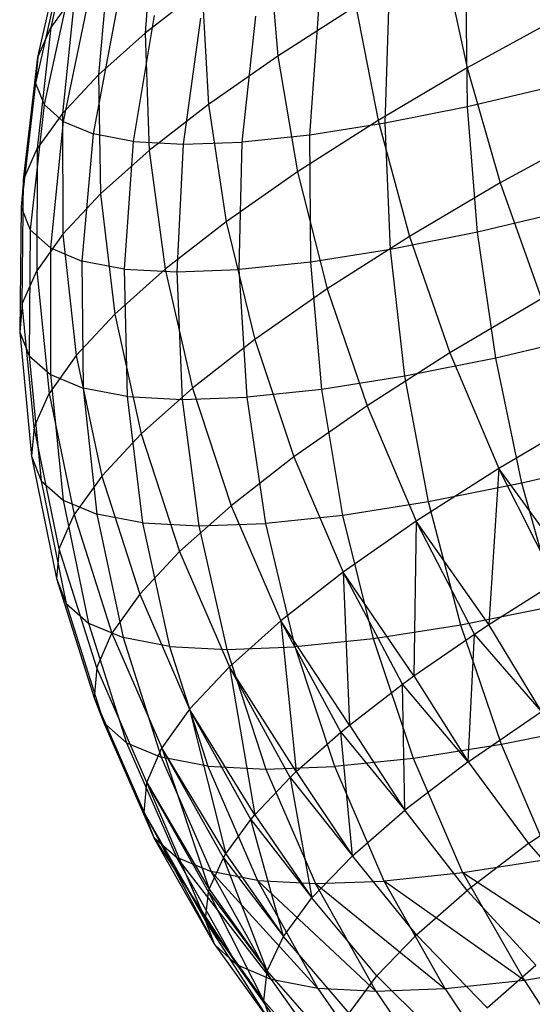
# Model space of a CAD drawing. Extents: x -11.4 to 11.4, y 1.8 to 24.6.
# Tile 182 of 199: x 3.822 to 4.228, y 17.59 to 18.371. Entities that reach past the tile are written whole.
import ezdxf

# ---------------------------------------------------------------- set-up
doc = ezdxf.new("R2010")
doc.units = 0
doc.header["$MEASUREMENT"] = 0
doc.layers.get('0').update_dxf_attribs({"color": 13, "linetype": 'CONTINUOUS'})

# ---------------------------------------------------------------- blocks, each defined once
blk = doc.blocks.new('GRUPUJ_4')
at = {"color": 0}
for p, q in [((15.2721, 16.617, 4.29178), (15.25114, 16.52303, 4.32366)), ((15.2721, 16.617, 4.29178), (15.25114, 16.52303, 4.32366)), ((15.33228, 16.60983, 4.55958), (15.32606, 16.51866, 4.6036)), ((15.33228, 16.60983, 4.55958), (15.32606, 16.51866, 4.6036)), ((15.24072, 16.49945, 4.23913), (15.26239, 16.59501, 4.2129)), ((15.24072, 16.49945, 4.23913), (15.26239, 16.59501, 4.2129)), ((15.42377, 16.59053, 4.7452), (15.43111, 16.5004, 4.79113)), ((15.42377, 16.59053, 4.7452), (15.43111, 16.5004, 4.79113)), ((15.26069, 16.57594, 4.1327), (15.2389, 16.47901, 4.15317)), ((15.26069, 16.57594, 4.1327), (15.2389, 16.47901, 4.15317)), ((15.29716, 16.57852, 4.48477), (15.28897, 16.48559, 4.52457)), ((15.29716, 16.57852, 4.48477), (15.28897, 16.48559, 4.52457)), ((15.56186, 16.58053, 4.91064), (15.58143, 16.49099, 4.95407)), ((15.56186, 16.58053, 4.91064), (15.58143, 16.49099, 4.95407)), ((15.26701, 16.56, 4.05205), (15.24568, 16.46193, 4.06673)), ((15.26701, 16.56, 4.05205), (15.24568, 16.46193, 4.06673)), ((15.37116, 16.55377, 4.67741), (15.32606, 16.51866, 4.6036)), ((15.37116, 16.55377, 4.67741), (15.32606, 16.51866, 4.6036)), ((15.37116, 16.55377, 4.67741), (15.37625, 16.46207, 4.72045)), ((15.37116, 16.55377, 4.67741), (15.37625, 16.46207, 4.72045)), ((15.58181, 16.46025, 3.46779), (15.58063, 16.55843, 3.49323)), ((15.58181, 16.46025, 3.46779), (15.58063, 16.55843, 3.49323)), ((15.27002, 16.54948, 4.40584), (15.25114, 16.52303, 4.32366)), ((15.27002, 16.54948, 4.40584), (15.25114, 16.52303, 4.32366)), ((15.27002, 16.54948, 4.40584), (15.26029, 16.45491, 4.4412)), ((15.27002, 16.54948, 4.40584), (15.26029, 16.45491, 4.4412)), ((15.28129, 16.54738, 3.97183), (15.26099, 16.4484, 3.98075)), ((15.28129, 16.54738, 3.97183), (15.26099, 16.4484, 3.98075)), ((15.51636, 16.44713, 3.52571), (15.51956, 16.54619, 3.54726)), ((15.51636, 16.44713, 3.52571), (15.51956, 16.54619, 3.54726)), ((15.30338, 16.5382, 3.89292), (15.28466, 16.43857, 3.89617)), ((15.30338, 16.5382, 3.89292), (15.28466, 16.43857, 3.89617)), ((15.49321, 16.54003, 4.85476), (15.43111, 16.5004, 4.79113)), ((15.49321, 16.54003, 4.85476), (15.43111, 16.5004, 4.79113)), ((15.45648, 16.43771, 3.59001), (15.46369, 16.5374, 3.60726)), ((15.45648, 16.43771, 3.59001), (15.46369, 16.5374, 3.60726)), ((15.49321, 16.54003, 4.85476), (15.5107, 16.44926, 4.8965)), ((15.49321, 16.54003, 4.85476), (15.5107, 16.44926, 4.8965)), ((15.33303, 16.53257, 3.81618), (15.31643, 16.43254, 3.81393)), ((15.33303, 16.53257, 3.81618), (15.31643, 16.43254, 3.81393)), ((15.36991, 16.53056, 3.74246), (15.35596, 16.43037, 3.73492)), ((15.36991, 16.53056, 3.74246), (15.35596, 16.43037, 3.73492)), ((15.40281, 16.4321, 3.66001), (15.41362, 16.53217, 3.67257)), ((15.40281, 16.4321, 3.66001), (15.41362, 16.53217, 3.67257)), ((15.65815, 16.53316, 5.00302), (15.58143, 16.49099, 4.95407)), ((15.65815, 16.53316, 5.00302), (15.58143, 16.49099, 4.95407)), ((15.25114, 16.52303, 4.32366), (15.24035, 16.42697, 4.35438)), ((15.25114, 16.52303, 4.32366), (15.24035, 16.42697, 4.35438)), ((15.24072, 16.49945, 4.23913), (15.25114, 16.52303, 4.32366)), ((15.24072, 16.49945, 4.23913), (15.25114, 16.52303, 4.32366)), ((15.32606, 16.51866, 4.6036), (15.28897, 16.48559, 4.52457)), ((15.32606, 16.51866, 4.6036), (15.28897, 16.48559, 4.52457)), ((15.32606, 16.51866, 4.6036), (15.32922, 16.42546, 4.64348)), ((15.32606, 16.51866, 4.6036), (15.32922, 16.42546, 4.64348)), ((15.22935, 16.40206, 4.26509), (15.24072, 16.49945, 4.23913)), ((15.22935, 16.40206, 4.26509), (15.24072, 16.49945, 4.23913)), ((15.24072, 16.49945, 4.23913), (15.2389, 16.47901, 4.15317)), ((15.24072, 16.49945, 4.23913), (15.2389, 16.47901, 4.15317)), ((15.43111, 16.5004, 4.79113), (15.37625, 16.46207, 4.72045)), ((15.43111, 16.5004, 4.79113), (15.37625, 16.46207, 4.72045)), ((15.43111, 16.5004, 4.79113), (15.44671, 16.40842, 4.83094)), ((15.43111, 16.5004, 4.79113), (15.44671, 16.40842, 4.83094)), ((15.58143, 16.49099, 4.95407), (15.5107, 16.44926, 4.8965)), ((15.58143, 16.49099, 4.95407), (15.5107, 16.44926, 4.8965)), ((15.58143, 16.49099, 4.95407), (15.60768, 16.3997, 4.98964)), ((15.58143, 16.49099, 4.95407), (15.60768, 16.3997, 4.98964)), ((15.28897, 16.48559, 4.52457), (15.26029, 16.45491, 4.4412)), ((15.28897, 16.48559, 4.52457), (15.26029, 16.45491, 4.4412)), ((15.28897, 16.48559, 4.52457), (15.29055, 16.39097, 4.56108)), ((15.28897, 16.48559, 4.52457), (15.29055, 16.39097, 4.56108)), ((15.2389, 16.47901, 4.15317), (15.22742, 16.38047, 4.17428)), ((15.2389, 16.47901, 4.15317), (15.22742, 16.38047, 4.17428)), ((15.2389, 16.47901, 4.15317), (15.24568, 16.46193, 4.06673)), ((15.2389, 16.47901, 4.15317), (15.24568, 16.46193, 4.06673)), ((15.6521, 16.47695, 3.4169), (15.58181, 16.46025, 3.46779)), ((15.6521, 16.47695, 3.4169), (15.58181, 16.46025, 3.46779)), ((15.24568, 16.46193, 4.06673), (15.23458, 16.36243, 4.08297)), ((15.24568, 16.46193, 4.06673), (15.23458, 16.36243, 4.08297)), ((15.24568, 16.46193, 4.06673), (15.26099, 16.4484, 3.98075)), ((15.24568, 16.46193, 4.06673), (15.26099, 16.4484, 3.98075)), ((15.37625, 16.46207, 4.72045), (15.32922, 16.42546, 4.64348)), ((15.37625, 16.46207, 4.72045), (15.32922, 16.42546, 4.64348)), ((15.37625, 16.46207, 4.72045), (15.39019, 16.36892, 4.75811)), ((15.37625, 16.46207, 4.72045), (15.39019, 16.36892, 4.75811)), ((15.58181, 16.46025, 3.46779), (15.51636, 16.44713, 3.52571)), ((15.58181, 16.46025, 3.46779), (15.51636, 16.44713, 3.52571)), ((15.58965, 16.36066, 3.45028), (15.58181, 16.46025, 3.46779)), ((15.58965, 16.36066, 3.45028), (15.58181, 16.46025, 3.46779)), ((15.26029, 16.45491, 4.4412), (15.24035, 16.42697, 4.35438)), ((15.26029, 16.45491, 4.4412), (15.24035, 16.42697, 4.35438)), ((15.26029, 16.45491, 4.4412), (15.26064, 16.35898, 4.47414)), ((15.26029, 16.45491, 4.4412), (15.26064, 16.35898, 4.47414)), ((15.26099, 16.4484, 3.98075), (15.25075, 16.34814, 3.99214)), ((15.26099, 16.4484, 3.98075), (15.25075, 16.34814, 3.99214)), ((15.26099, 16.4484, 3.98075), (15.28466, 16.43857, 3.89617)), ((15.26099, 16.4484, 3.98075), (15.28466, 16.43857, 3.89617)), ((15.5107, 16.44926, 4.8965), (15.44671, 16.40842, 4.83094)), ((15.5107, 16.44926, 4.8965), (15.44671, 16.40842, 4.83094)), ((15.51636, 16.44713, 3.52571), (15.45648, 16.43771, 3.59001)), ((15.51636, 16.44713, 3.52571), (15.45648, 16.43771, 3.59001)), ((15.5107, 16.44926, 4.8965), (15.53561, 16.35718, 4.93099)), ((15.5107, 16.44926, 4.8965), (15.53561, 16.35718, 4.93099)), ((15.52051, 16.34679, 3.51146), (15.51636, 16.44713, 3.52571)), ((15.52051, 16.34679, 3.51146), (15.51636, 16.44713, 3.52571)), ((15.28466, 16.43857, 3.89617), (15.27575, 16.33775, 3.9028)), ((15.28466, 16.43857, 3.89617), (15.27575, 16.33775, 3.9028)), ((15.31643, 16.43254, 3.81393), (15.28466, 16.43857, 3.89617)), ((15.31643, 16.43254, 3.81393), (15.28466, 16.43857, 3.89617)), ((15.45648, 16.43771, 3.59001), (15.40281, 16.4321, 3.66001)), ((15.45648, 16.43771, 3.59001), (15.40281, 16.4321, 3.66001)), ((15.45726, 16.33684, 3.57939), (15.45648, 16.43771, 3.59001)), ((15.45726, 16.33684, 3.57939), (15.45648, 16.43771, 3.59001)), ((15.68584, 16.44266, 5.03952), (15.60768, 16.3997, 4.98964)), ((15.68584, 16.44266, 5.03952), (15.60768, 16.3997, 4.98964)), ((15.31643, 16.43254, 3.81393), (15.30932, 16.33138, 3.81592)), ((15.31643, 16.43254, 3.81393), (15.30932, 16.33138, 3.81592)), ((15.31643, 16.43254, 3.81393), (15.35596, 16.43037, 3.73492)), ((15.31643, 16.43254, 3.81393), (15.35596, 16.43037, 3.73492)), ((15.35596, 16.43037, 3.73492), (15.35108, 16.32909, 3.73246)), ((15.35596, 16.43037, 3.73492), (15.35108, 16.32909, 3.73246)), ((15.35596, 16.43037, 3.73492), (15.40281, 16.4321, 3.66001)), ((15.35596, 16.43037, 3.73492), (15.40281, 16.4321, 3.66001)), ((15.40057, 16.33092, 3.65333), (15.40281, 16.4321, 3.66001)), ((15.40057, 16.33092, 3.65333), (15.40281, 16.4321, 3.66001)), ((15.22935, 16.40206, 4.26509), (15.24035, 16.42697, 4.35438)), ((15.22935, 16.40206, 4.26509), (15.24035, 16.42697, 4.35438)), ((15.24035, 16.42697, 4.35438), (15.23985, 16.32984, 4.38362)), ((15.24035, 16.42697, 4.35438), (15.23985, 16.32984, 4.38362)), ((15.32922, 16.42546, 4.64348), (15.29055, 16.39097, 4.56108)), ((15.32922, 16.42546, 4.64348), (15.29055, 16.39097, 4.56108)), ((15.32922, 16.42546, 4.64348), (15.34173, 16.3312, 4.6788)), ((15.32922, 16.42546, 4.64348), (15.34173, 16.3312, 4.6788)), ((15.44671, 16.40842, 4.83094), (15.39019, 16.36892, 4.75811)), ((15.44671, 16.40842, 4.83094), (15.39019, 16.36892, 4.75811)), ((15.44671, 16.40842, 4.83094), (15.47042, 16.31557, 4.86419)), ((15.44671, 16.40842, 4.83094), (15.47042, 16.31557, 4.86419)), ((15.22935, 16.40206, 4.26509), (15.22742, 16.38047, 4.17428)), ((15.22935, 16.40206, 4.26509), (15.22742, 16.38047, 4.17428)), ((15.22838, 16.30387, 4.2905), (15.22935, 16.40206, 4.26509)), ((15.22838, 16.30387, 4.2905), (15.22935, 16.40206, 4.26509)), ((15.60768, 16.3997, 4.98964), (15.53561, 16.35718, 4.93099)), ((15.60768, 16.3997, 4.98964), (15.53561, 16.35718, 4.93099)), ((15.60768, 16.3997, 4.98964), (15.64031, 16.30763, 5.01698)), ((15.60768, 16.3997, 4.98964), (15.64031, 16.30763, 5.01698)), ((15.29055, 16.39097, 4.56108), (15.26064, 16.35898, 4.47414)), ((15.29055, 16.39097, 4.56108), (15.26064, 16.35898, 4.47414)), ((15.29055, 16.39097, 4.56108), (15.30188, 16.29567, 4.5939)), ((15.29055, 16.39097, 4.56108), (15.30188, 16.29567, 4.5939)), ((15.22742, 16.38047, 4.17428), (15.22637, 16.28136, 4.19582)), ((15.22742, 16.38047, 4.17428), (15.22637, 16.28136, 4.19582)), ((15.22742, 16.38047, 4.17428), (15.23458, 16.36243, 4.08297)), ((15.22742, 16.38047, 4.17428), (15.23458, 16.36243, 4.08297)), ((15.66391, 16.37829, 3.39652), (15.58965, 16.36066, 3.45028)), ((15.66391, 16.37829, 3.39652), (15.58965, 16.36066, 3.45028)), ((15.39019, 16.36892, 4.75811), (15.34173, 16.3312, 4.6788)), ((15.39019, 16.36892, 4.75811), (15.34173, 16.3312, 4.6788)), ((15.39019, 16.36892, 4.75811), (15.41282, 16.27533, 4.78999)), ((15.39019, 16.36892, 4.75811), (15.41282, 16.27533, 4.78999)), ((15.23458, 16.36243, 4.08297), (15.23383, 16.26255, 4.10061)), ((15.23458, 16.36243, 4.08297), (15.23383, 16.26255, 4.10061)), ((15.23458, 16.36243, 4.08297), (15.25075, 16.34814, 3.99214)), ((15.23458, 16.36243, 4.08297), (15.25075, 16.34814, 3.99214)), ((15.26064, 16.35898, 4.47414), (15.23985, 16.32984, 4.38362)), ((15.26064, 16.35898, 4.47414), (15.23985, 16.32984, 4.38362)), ((15.26064, 16.35898, 4.47414), (15.27107, 16.26271, 4.50432)), ((15.26064, 16.35898, 4.47414), (15.27107, 16.26271, 4.50432)), ((15.53561, 16.35718, 4.93099), (15.47042, 16.31557, 4.86419)), ((15.53561, 16.35718, 4.93099), (15.47042, 16.31557, 4.86419)), ((15.58965, 16.36066, 3.45028), (15.52051, 16.34679, 3.51146)), ((15.58965, 16.36066, 3.45028), (15.52051, 16.34679, 3.51146)), ((15.53561, 16.35718, 4.93099), (15.56767, 16.26478, 4.95786)), ((15.53561, 16.35718, 4.93099), (15.56767, 16.26478, 4.95786)), ((15.60407, 16.2607, 3.44088), (15.58965, 16.36066, 3.45028)), ((15.60407, 16.2607, 3.44088), (15.58965, 16.36066, 3.45028)), ((15.25075, 16.34814, 3.99214), (15.25069, 16.24764, 4.0059)), ((15.25075, 16.34814, 3.99214), (15.25069, 16.24764, 4.0059)), ((15.25075, 16.34814, 3.99214), (15.27575, 16.33775, 3.9028)), ((15.25075, 16.34814, 3.99214), (15.27575, 16.33775, 3.9028)), ((15.52051, 16.34679, 3.51146), (15.45726, 16.33684, 3.57939)), ((15.52051, 16.34679, 3.51146), (15.45726, 16.33684, 3.57939)), ((15.53199, 16.24624, 3.50468), (15.52051, 16.34679, 3.51146)), ((15.53199, 16.24624, 3.50468), (15.52051, 16.34679, 3.51146)), ((15.30932, 16.33138, 3.81592), (15.27575, 16.33775, 3.9028)), ((15.27575, 16.33775, 3.9028), (15.27677, 16.23681, 3.91274)), ((15.27575, 16.33775, 3.9028), (15.27677, 16.23681, 3.91274)), ((15.30932, 16.33138, 3.81592), (15.27575, 16.33775, 3.9028)), ((15.45726, 16.33684, 3.57939), (15.40057, 16.33092, 3.65333)), ((15.45726, 16.33684, 3.57939), (15.40057, 16.33092, 3.65333)), ((15.46603, 16.23586, 3.57551), (15.45726, 16.33684, 3.57939)), ((15.46603, 16.23586, 3.57551), (15.45726, 16.33684, 3.57939)), ((15.22838, 16.30387, 4.2905), (15.23985, 16.32984, 4.38362)), ((15.22838, 16.30387, 4.2905), (15.23985, 16.32984, 4.38362)), ((15.23985, 16.32984, 4.38362), (15.24964, 16.23268, 4.41105)), ((15.23985, 16.32984, 4.38362), (15.24964, 16.23268, 4.41105)), ((15.34173, 16.3312, 4.6788), (15.30188, 16.29567, 4.5939)), ((15.34173, 16.3312, 4.6788), (15.30188, 16.29567, 4.5939)), ((15.30932, 16.33138, 3.81592), (15.31177, 16.23017, 3.82215)), ((15.30932, 16.33138, 3.81592), (15.35108, 16.32909, 3.73246)), ((15.30932, 16.33138, 3.81592), (15.31177, 16.23017, 3.82215)), ((15.30932, 16.33138, 3.81592), (15.35108, 16.32909, 3.73246)), ((15.34173, 16.3312, 4.6788), (15.36346, 16.2369, 4.70919)), ((15.34173, 16.3312, 4.6788), (15.36346, 16.2369, 4.70919)), ((15.35108, 16.32909, 3.73246), (15.40057, 16.33092, 3.65333)), ((15.35108, 16.32909, 3.73246), (15.40057, 16.33092, 3.65333)), ((15.35108, 16.32909, 3.73246), (15.35531, 16.22778, 3.73512)), ((15.35108, 16.32909, 3.73246), (15.35531, 16.22778, 3.73512)), ((15.40692, 16.22969, 3.65261), (15.40057, 16.33092, 3.65333)), ((15.40692, 16.22969, 3.65261), (15.40057, 16.33092, 3.65333)), ((15.47042, 16.31557, 4.86419), (15.41282, 16.27533, 4.78999)), ((15.47042, 16.31557, 4.86419), (15.41282, 16.27533, 4.78999)), ((15.47042, 16.31557, 4.86419), (15.50197, 16.22285, 4.89054)), ((15.47042, 16.31557, 4.86419), (15.50197, 16.22285, 4.89054)), ((15.22838, 16.30387, 4.2905), (15.22637, 16.28136, 4.19582)), ((15.22838, 16.30387, 4.2905), (15.22637, 16.28136, 4.19582)), ((15.23783, 16.20593, 4.31511), (15.22838, 16.30387, 4.2905)), ((15.23783, 16.20593, 4.31511), (15.22838, 16.30387, 4.2905)), ((15.64031, 16.30763, 5.01698), (15.56767, 16.26478, 4.95786)), ((15.64031, 16.30763, 5.01698), (15.56767, 16.26478, 4.95786)), ((15.30188, 16.29567, 4.5939), (15.27107, 16.26271, 4.50432)), ((15.30188, 16.29567, 4.5939), (15.27107, 16.26271, 4.50432)), ((15.30188, 16.29567, 4.5939), (15.32285, 16.2007, 4.62269)), ((15.30188, 16.29567, 4.5939), (15.32285, 16.2007, 4.62269)), ((15.22637, 16.28136, 4.19582), (15.23383, 16.26255, 4.10061)), ((15.22637, 16.28136, 4.19582), (15.23575, 16.18273, 4.21755)), ((15.22637, 16.28136, 4.19582), (15.23383, 16.26255, 4.10061)), ((15.22637, 16.28136, 4.19582), (15.23575, 16.18273, 4.21755)), ((15.6815, 16.27908, 3.38482), (15.60407, 16.2607, 3.44088)), ((15.6815, 16.27908, 3.38482), (15.60407, 16.2607, 3.44088)), ((15.41282, 16.27533, 4.78999), (15.36346, 16.2369, 4.70919)), ((15.41282, 16.27533, 4.78999), (15.36346, 16.2369, 4.70919)), ((15.41282, 16.27533, 4.78999), (15.44392, 16.18229, 4.81575)), ((15.41282, 16.27533, 4.78999), (15.44392, 16.18229, 4.81575)), ((15.56767, 16.26478, 4.95786), (15.50197, 16.22285, 4.89054)), ((15.56767, 16.26478, 4.95786), (15.50197, 16.22285, 4.89054)), ((15.56767, 16.26478, 4.95786), (15.60655, 16.17304, 4.97684)), ((15.56767, 16.26478, 4.95786), (15.60655, 16.17304, 4.97684)), ((15.23383, 16.26255, 4.10061), (15.24345, 16.16335, 4.11945)), ((15.23383, 16.26255, 4.10061), (15.25069, 16.24764, 4.0059)), ((15.23383, 16.26255, 4.10061), (15.25069, 16.24764, 4.0059)), ((15.23383, 16.26255, 4.10061), (15.24345, 16.16335, 4.11945)), ((15.27107, 16.26271, 4.50432), (15.24964, 16.23268, 4.41105)), ((15.27107, 16.26271, 4.50432), (15.24964, 16.23268, 4.41105)), ((15.27107, 16.26271, 4.50432), (15.29147, 16.16711, 4.53142)), ((15.27107, 16.26271, 4.50432), (15.29147, 16.16711, 4.53142)), ((15.60407, 16.2607, 3.44088), (15.53199, 16.24624, 3.50468)), ((15.60407, 16.2607, 3.44088), (15.53199, 16.24624, 3.50468)), ((15.62493, 16.16144, 3.4397), (15.60407, 16.2607, 3.44088)), ((15.62493, 16.16144, 3.4397), (15.60407, 16.2607, 3.44088)), ((15.25069, 16.24764, 4.0059), (15.26082, 16.14799, 4.02187)), ((15.25069, 16.24764, 4.0059), (15.27677, 16.23681, 3.91274)), ((15.25069, 16.24764, 4.0059), (15.26082, 16.14799, 4.02187)), ((15.25069, 16.24764, 4.0059), (15.27677, 16.23681, 3.91274)), ((15.53199, 16.24624, 3.50468), (15.46603, 16.23586, 3.57551)), ((15.53199, 16.24624, 3.50468), (15.46603, 16.23586, 3.57551)), ((15.55065, 16.14654, 3.50543), (15.53199, 16.24624, 3.50468)), ((15.55065, 16.14654, 3.50543), (15.53199, 16.24624, 3.50468)), ((15.23783, 16.20593, 4.31511), (15.24964, 16.23268, 4.41105)), ((15.23783, 16.20593, 4.31511), (15.24964, 16.23268, 4.41105)), ((15.24964, 16.23268, 4.41105), (15.26963, 16.13653, 4.43639)), ((15.24964, 16.23268, 4.41105), (15.26963, 16.13653, 4.43639)), ((15.31177, 16.23017, 3.82215), (15.27677, 16.23681, 3.91274)), ((15.31177, 16.23017, 3.82215), (15.27677, 16.23681, 3.91274)), ((15.27677, 16.23681, 3.91274), (15.28769, 16.13683, 3.92588)), ((15.27677, 16.23681, 3.91274), (15.28769, 16.13683, 3.92588)), ((15.36346, 16.2369, 4.70919), (15.32285, 16.2007, 4.62269)), ((15.36346, 16.2369, 4.70919), (15.32285, 16.2007, 4.62269)), ((15.36346, 16.2369, 4.70919), (15.39416, 16.14355, 4.73432)), ((15.36346, 16.2369, 4.70919), (15.39416, 16.14355, 4.73432)), ((15.46603, 16.23586, 3.57551), (15.40692, 16.22969, 3.65261)), ((15.46603, 16.23586, 3.57551), (15.40692, 16.22969, 3.65261)), ((15.48269, 16.13586, 3.57841), (15.46603, 16.23586, 3.57551)), ((15.48269, 16.13586, 3.57841), (15.46603, 16.23586, 3.57551)), ((15.31177, 16.23017, 3.82215), (15.32375, 16.12998, 3.83254)), ((15.31177, 16.23017, 3.82215), (15.32375, 16.12998, 3.83254)), ((15.31177, 16.23017, 3.82215), (15.35531, 16.22778, 3.73512)), ((15.31177, 16.23017, 3.82215), (15.35531, 16.22778, 3.73512)), ((15.35531, 16.22778, 3.73512), (15.40692, 16.22969, 3.65261)), ((15.35531, 16.22778, 3.73512), (15.40692, 16.22969, 3.65261)), ((15.35531, 16.22778, 3.73512), (15.36861, 16.12753, 3.74287)), ((15.35531, 16.22778, 3.73512), (15.36861, 16.12753, 3.74287)), ((15.42179, 16.12949, 3.65785), (15.40692, 16.22969, 3.65261)), ((15.42179, 16.12949, 3.65785), (15.40692, 16.22969, 3.65261)), ((15.50197, 16.22285, 4.89054), (15.44392, 16.18229, 4.81575)), ((15.50197, 16.22285, 4.89054), (15.44392, 16.18229, 4.81575)), ((15.50197, 16.22285, 4.89054), (15.54103, 16.13123, 4.90971)), ((15.50197, 16.22285, 4.89054), (15.54103, 16.13123, 4.90971)), ((15.67898, 16.21578, 5.0358), (15.60655, 16.17304, 4.97684)), ((15.67898, 16.21578, 5.0358), (15.60655, 16.17304, 4.97684)), ((15.23783, 16.20593, 4.31511), (15.23575, 16.18273, 4.21755)), ((15.23783, 16.20593, 4.31511), (15.23575, 16.18273, 4.21755)), ((15.25759, 16.10927, 4.33865), (15.23783, 16.20593, 4.31511)), ((15.25759, 16.10927, 4.33865), (15.23783, 16.20593, 4.31511)), ((15.32285, 16.2007, 4.62269), (15.29147, 16.16711, 4.53142)), ((15.32285, 16.2007, 4.62269), (15.29147, 16.16711, 4.53142)), ((15.32285, 16.2007, 4.62269), (15.35324, 16.10706, 4.64713)), ((15.32285, 16.2007, 4.62269), (15.35324, 16.10706, 4.64713)), ((15.23575, 16.18273, 4.21755), (15.25548, 16.08563, 4.23925)), ((15.23575, 16.18273, 4.21755), (15.24345, 16.16335, 4.11945)), ((15.23575, 16.18273, 4.21755), (15.24345, 16.16335, 4.11945)), ((15.23575, 16.18273, 4.21755), (15.25548, 16.08563, 4.23925)), ((15.44392, 16.18229, 4.81575), (15.39416, 16.14355, 4.73432)), ((15.44392, 16.18229, 4.81575), (15.39416, 16.14355, 4.73432)), ((15.44392, 16.18229, 4.81575), (15.48315, 16.09078, 4.83513)), ((15.44392, 16.18229, 4.81575), (15.48315, 16.09078, 4.83513)), ((15.70471, 16.18039, 3.38194), (15.62493, 16.16144, 3.4397)), ((15.70471, 16.18039, 3.38194), (15.62493, 16.16144, 3.4397)), ((15.60655, 16.17304, 4.97684), (15.54103, 16.13123, 4.90971)), ((15.60655, 16.17304, 4.97684), (15.54103, 16.13123, 4.90971)), ((15.60655, 16.17304, 4.97684), (15.59869, 16.04928, 4.93442)), ((15.60655, 16.17304, 4.97684), (15.59869, 16.04928, 4.93442)), ((15.65183, 16.08294, 4.98772), (15.60655, 16.17304, 4.97684)), ((15.66584, 16.09145, 5.00023), (15.60655, 16.17304, 4.97684)), ((15.66584, 16.09145, 5.00023), (15.60655, 16.17304, 4.97684)), ((15.65183, 16.08294, 4.98772), (15.60655, 16.17304, 4.97684)), ((15.24345, 16.16335, 4.11945), (15.26332, 16.06589, 4.13929)), ((15.24345, 16.16335, 4.11945), (15.26082, 16.14799, 4.02187)), ((15.24345, 16.16335, 4.11945), (15.26332, 16.06589, 4.13929)), ((15.24345, 16.16335, 4.11945), (15.26082, 16.14799, 4.02187)), ((15.29147, 16.16711, 4.53142), (15.26963, 16.13653, 4.43639)), ((15.29147, 16.16711, 4.53142), (15.26963, 16.13653, 4.43639)), ((15.29147, 16.16711, 4.53142), (15.32161, 16.07322, 4.55515)), ((15.29147, 16.16711, 4.53142), (15.32161, 16.07322, 4.55515)), ((15.62493, 16.16144, 3.4397), (15.55065, 16.14654, 3.50543)), ((15.62493, 16.16144, 3.4397), (15.55065, 16.14654, 3.50543)), ((15.65199, 16.06394, 3.44673), (15.62493, 16.16144, 3.4397)), ((15.65199, 16.06394, 3.44673), (15.62493, 16.16144, 3.4397)), ((15.26082, 16.14799, 4.02187), (15.28102, 16.05024, 4.03987)), ((15.26082, 16.14799, 4.02187), (15.28102, 16.05024, 4.03987)), ((15.26082, 16.14799, 4.02187), (15.28769, 16.13683, 3.92588)), ((15.26082, 16.14799, 4.02187), (15.28769, 16.13683, 3.92588)), ((15.55065, 16.14654, 3.50543), (15.48269, 16.13586, 3.57841)), ((15.55065, 16.14654, 3.50543), (15.48269, 16.13586, 3.57841)), ((15.57631, 16.04876, 3.5137), (15.55065, 16.14654, 3.50543)), ((15.57631, 16.04876, 3.5137), (15.55065, 16.14654, 3.50543)), ((15.39416, 16.14355, 4.73432), (15.35324, 16.10706, 4.64713)), ((15.39416, 16.14355, 4.73432), (15.35324, 16.10706, 4.64713)), ((15.39416, 16.14355, 4.73432), (15.43353, 16.05216, 4.75393)), ((15.39416, 16.14355, 4.73432), (15.43353, 16.05216, 4.75393)), ((15.25759, 16.10927, 4.33865), (15.26963, 16.13653, 4.43639)), ((15.25759, 16.10927, 4.33865), (15.26963, 16.13653, 4.43639)), ((15.26963, 16.13653, 4.43639), (15.2996, 16.04239, 4.45937)), ((15.26963, 16.13653, 4.43639), (15.2996, 16.04239, 4.45937)), ((15.28769, 16.13683, 3.92588), (15.30839, 16.03887, 3.94208)), ((15.32375, 16.12998, 3.83254), (15.28769, 16.13683, 3.92588)), ((15.32375, 16.12998, 3.83254), (15.28769, 16.13683, 3.92588)), ((15.28769, 16.13683, 3.92588), (15.30839, 16.03887, 3.94208)), ((15.48269, 16.13586, 3.57841), (15.42179, 16.12949, 3.65785)), ((15.48269, 16.13586, 3.57841), (15.42179, 16.12949, 3.65785)), ((15.50707, 16.03787, 3.58806), (15.48269, 16.13586, 3.57841)), ((15.50707, 16.03787, 3.58806), (15.48269, 16.13586, 3.57841)), ((15.54103, 16.13123, 4.90971), (15.48315, 16.09078, 4.83513)), ((15.54103, 16.13123, 4.90971), (15.48315, 16.09078, 4.83513)), ((15.54103, 16.13123, 4.90971), (15.53921, 16.00843, 4.86087)), ((15.54103, 16.13123, 4.90971), (15.53921, 16.00843, 4.86087)), ((15.58719, 16.04168, 4.92149), (15.54103, 16.13123, 4.90971)), ((15.59869, 16.04928, 4.93442), (15.54103, 16.13123, 4.90971)), ((15.59869, 16.04928, 4.93442), (15.54103, 16.13123, 4.90971)), ((15.58719, 16.04168, 4.92149), (15.54103, 16.13123, 4.90971)), ((15.32375, 16.12998, 3.83254), (15.34513, 16.03189, 3.84698)), ((15.32375, 16.12998, 3.83254), (15.34513, 16.03189, 3.84698)), ((15.32375, 16.12998, 3.83254), (15.36861, 16.12753, 3.74287)), ((15.32375, 16.12998, 3.83254), (15.36861, 16.12753, 3.74287)), ((15.36861, 16.12753, 3.74287), (15.42179, 16.12949, 3.65785)), ((15.36861, 16.12753, 3.74287), (15.42179, 16.12949, 3.65785)), ((15.36861, 16.12753, 3.74287), (15.39084, 16.02939, 3.75562)), ((15.36861, 16.12753, 3.74287), (15.39084, 16.02939, 3.75562)), ((15.44502, 16.03139, 3.669), (15.42179, 16.12949, 3.65785)), ((15.44502, 16.03139, 3.669), (15.42179, 16.12949, 3.65785)), ((15.25759, 16.10927, 4.33865), (15.25548, 16.08563, 4.23925)), ((15.25759, 16.10927, 4.33865), (15.25548, 16.08563, 4.23925)), ((15.28747, 16.01492, 4.36086), (15.25759, 16.10927, 4.33865)), ((15.28747, 16.01492, 4.36086), (15.25759, 16.10927, 4.33865)), ((15.35324, 16.10706, 4.64713), (15.32161, 16.07322, 4.55515)), ((15.35324, 16.10706, 4.64713), (15.32161, 16.07322, 4.55515)), ((15.35324, 16.10706, 4.64713), (15.39272, 16.01577, 4.66699)), ((15.35324, 16.10706, 4.64713), (15.39272, 16.01577, 4.66699)), ((15.25548, 16.08563, 4.23925), (15.26332, 16.06589, 4.13929)), ((15.25548, 16.08563, 4.23925), (15.28534, 15.9911, 4.26068)), ((15.25548, 16.08563, 4.23925), (15.26332, 16.06589, 4.13929)), ((15.25548, 16.08563, 4.23925), (15.28534, 15.9911, 4.26068)), ((15.48315, 16.09078, 4.83513), (15.43353, 16.05216, 4.75393)), ((15.48315, 16.09078, 4.83513), (15.43353, 16.05216, 4.75393)), ((15.53009, 16.00178, 4.84792), (15.48315, 16.09078, 4.83513)), ((15.48315, 16.09078, 4.83513), (15.48805, 15.96935, 4.78041)), ((15.48315, 16.09078, 4.83513), (15.48805, 15.96935, 4.78041)), ((15.53921, 16.00843, 4.86087), (15.48315, 16.09078, 4.83513)), ((15.53009, 16.00178, 4.84792), (15.48315, 16.09078, 4.83513)), ((15.53921, 16.00843, 4.86087), (15.48315, 16.09078, 4.83513)), ((15.59869, 16.04928, 4.93442), (15.65183, 16.08294, 4.98772)), ((15.59869, 16.04928, 4.93442), (15.65183, 16.08294, 4.98772)), ((15.32161, 16.07322, 4.55515), (15.2996, 16.04239, 4.45937)), ((15.32161, 16.07322, 4.55515), (15.2996, 16.04239, 4.45937)), ((15.32161, 16.07322, 4.55515), (15.36118, 15.98202, 4.57526)), ((15.32161, 16.07322, 4.55515), (15.36118, 15.98202, 4.57526)), ((15.26332, 16.06589, 4.13929), (15.28102, 16.05024, 4.03987)), ((15.26332, 16.06589, 4.13929), (15.29324, 15.97119, 4.15994)), ((15.26332, 16.06589, 4.13929), (15.29324, 15.97119, 4.15994)), ((15.26332, 16.06589, 4.13929), (15.28102, 16.05024, 4.03987)), ((15.65199, 16.06394, 3.44673), (15.57631, 16.04876, 3.5137)), ((15.65199, 16.06394, 3.44673), (15.57631, 16.04876, 3.5137)), ((15.28102, 16.05024, 4.03987), (15.31108, 15.95542, 4.05973)), ((15.28102, 16.05024, 4.03987), (15.31108, 15.95542, 4.05973)), ((15.28102, 16.05024, 4.03987), (15.30839, 16.03887, 3.94208)), ((15.28102, 16.05024, 4.03987), (15.30839, 16.03887, 3.94208)), ((15.43353, 16.05216, 4.75393), (15.39272, 16.01577, 4.66699)), ((15.43353, 16.05216, 4.75393), (15.39272, 16.01577, 4.66699)), ((15.48114, 15.96367, 4.7678), (15.43353, 16.05216, 4.75393)), ((15.43353, 16.05216, 4.75393), (15.44581, 15.9325, 4.69396)), ((15.48805, 15.96935, 4.78041), (15.43353, 16.05216, 4.75393)), ((15.48114, 15.96367, 4.7678), (15.43353, 16.05216, 4.75393)), ((15.48805, 15.96935, 4.78041), (15.43353, 16.05216, 4.75393)), ((15.43353, 16.05216, 4.75393), (15.44581, 15.9325, 4.69396)), ((15.57631, 16.04876, 3.5137), (15.50707, 16.03787, 3.58806)), ((15.57631, 16.04876, 3.5137), (15.50707, 16.03787, 3.58806)), ((15.6087, 15.95394, 3.52942), (15.57631, 16.04876, 3.5137)), ((15.6087, 15.95394, 3.52942), (15.57631, 16.04876, 3.5137)), ((15.58719, 16.04168, 4.92149), (15.59869, 16.04928, 4.93442)), ((15.58719, 16.04168, 4.92149), (15.59869, 16.04928, 4.93442)), ((15.64045, 15.98028, 4.93759), (15.59869, 16.04928, 4.93442)), ((15.64045, 15.98028, 4.93759), (15.59869, 16.04928, 4.93442)), ((15.28747, 16.01492, 4.36086), (15.2996, 16.04239, 4.45937)), ((15.28747, 16.01492, 4.36086), (15.2996, 16.04239, 4.45937)), ((15.2996, 16.04239, 4.45937), (15.33923, 15.95127, 4.47975)), ((15.2996, 16.04239, 4.45937), (15.33923, 15.95127, 4.47975)), ((15.30839, 16.03887, 3.94208), (15.33867, 15.94396, 3.96117)), ((15.34513, 16.03189, 3.84698), (15.30839, 16.03887, 3.94208)), ((15.34513, 16.03189, 3.84698), (15.30839, 16.03887, 3.94208)), ((15.30839, 16.03887, 3.94208), (15.33867, 15.94396, 3.96117)), ((15.50707, 16.03787, 3.58806), (15.44502, 16.03139, 3.669)), ((15.50707, 16.03787, 3.58806), (15.44502, 16.03139, 3.669)), ((15.53891, 15.94296, 3.60437), (15.50707, 16.03787, 3.58806)), ((15.53891, 15.94296, 3.60437), (15.50707, 16.03787, 3.58806)), ((15.53921, 16.00843, 4.86087), (15.58719, 16.04168, 4.92149)), ((15.53921, 16.00843, 4.86087), (15.58719, 16.04168, 4.92149)), ((15.58211, 15.94021, 4.86545), (15.58719, 16.04168, 4.92149)), ((15.58211, 15.94021, 4.86545), (15.58719, 16.04168, 4.92149)), ((15.64045, 15.98028, 4.93759), (15.58719, 16.04168, 4.92149)), ((15.64045, 15.98028, 4.93759), (15.58719, 16.04168, 4.92149)), ((15.34513, 16.03189, 3.84698), (15.3757, 15.93693, 3.86532)), ((15.34513, 16.03189, 3.84698), (15.39084, 16.02939, 3.75562)), ((15.34513, 16.03189, 3.84698), (15.3757, 15.93693, 3.86532)), ((15.34513, 16.03189, 3.84698), (15.39084, 16.02939, 3.75562)), ((15.39084, 16.02939, 3.75562), (15.44502, 16.03139, 3.669)), ((15.39084, 16.02939, 3.75562), (15.44502, 16.03139, 3.669)), ((15.39084, 16.02939, 3.75562), (15.42177, 15.93441, 3.77324)), ((15.39084, 16.02939, 3.75562), (15.42177, 15.93441, 3.77324)), ((15.47637, 15.93643, 3.68594), (15.44502, 16.03139, 3.669)), ((15.47637, 15.93643, 3.68594), (15.44502, 16.03139, 3.669)), ((15.28747, 16.01492, 4.36086), (15.28534, 15.9911, 4.26068)), ((15.28747, 16.01492, 4.36086), (15.28534, 15.9911, 4.26068)), ((15.32713, 15.92388, 4.38151), (15.28747, 16.01492, 4.36086)), ((15.32713, 15.92388, 4.38151), (15.28747, 16.01492, 4.36086)), ((15.39272, 16.01577, 4.66699), (15.36118, 15.98202, 4.57526)), ((15.39272, 16.01577, 4.66699), (15.36118, 15.98202, 4.57526)), ((15.44088, 15.92777, 4.68203), (15.39272, 16.01577, 4.66699)), ((15.39272, 16.01577, 4.66699), (15.41296, 15.89828, 4.60249)), ((15.44581, 15.9325, 4.69396), (15.39272, 16.01577, 4.66699)), ((15.44088, 15.92777, 4.68203), (15.39272, 16.01577, 4.66699)), ((15.44581, 15.9325, 4.69396), (15.39272, 16.01577, 4.66699)), ((15.39272, 16.01577, 4.66699), (15.41296, 15.89828, 4.60249)), ((15.53009, 16.00178, 4.84792), (15.53921, 16.00843, 4.86087)), ((15.53009, 16.00178, 4.84792), (15.53921, 16.00843, 4.86087)), ((15.53921, 16.00843, 4.86087), (15.58211, 15.94021, 4.86545)), ((15.53921, 16.00843, 4.86087), (15.58211, 15.94021, 4.86545)), ((15.48805, 15.96935, 4.78041), (15.53009, 16.00178, 4.84792)), ((15.48805, 15.96935, 4.78041), (15.53009, 16.00178, 4.84792)), ((15.58211, 15.94021, 4.86545), (15.53009, 16.00178, 4.84792)), ((15.53195, 15.90189, 4.78654), (15.53009, 16.00178, 4.84792)), ((15.58211, 15.94021, 4.86545), (15.53009, 16.00178, 4.84792)), ((15.53195, 15.90189, 4.78654), (15.53009, 16.00178, 4.84792)), ((15.28534, 15.9911, 4.26068), (15.29324, 15.97119, 4.15994)), ((15.28534, 15.9911, 4.26068), (15.32501, 15.90012, 4.28162)), ((15.28534, 15.9911, 4.26068), (15.29324, 15.97119, 4.15994)), ((15.28534, 15.9911, 4.26068), (15.32501, 15.90012, 4.28162)), ((15.36118, 15.98202, 4.57526), (15.33923, 15.95127, 4.47975)), ((15.36118, 15.98202, 4.57526), (15.33923, 15.95127, 4.47975)), ((15.40975, 15.89448, 4.59153), (15.36118, 15.98202, 4.57526)), ((15.36118, 15.98202, 4.57526), (15.38987, 15.86709, 4.50703)), ((15.41296, 15.89828, 4.60249), (15.36118, 15.98202, 4.57526)), ((15.36118, 15.98202, 4.57526), (15.38987, 15.86709, 4.50703)), ((15.41296, 15.89828, 4.60249), (15.36118, 15.98202, 4.57526)), ((15.40975, 15.89448, 4.59153), (15.36118, 15.98202, 4.57526)), ((15.58211, 15.94021, 4.86545), (15.64045, 15.98028, 4.93759)), ((15.58211, 15.94021, 4.86545), (15.64045, 15.98028, 4.93759)), ((15.29324, 15.97119, 4.15994), (15.33289, 15.88028, 4.18116)), ((15.29324, 15.97119, 4.15994), (15.31108, 15.95542, 4.05973)), ((15.29324, 15.97119, 4.15994), (15.31108, 15.95542, 4.05973)), ((15.29324, 15.97119, 4.15994), (15.33289, 15.88028, 4.18116)), ((15.48114, 15.96367, 4.7678), (15.48805, 15.96935, 4.78041)), ((15.48114, 15.96367, 4.7678), (15.48805, 15.96935, 4.78041)), ((15.48805, 15.96935, 4.78041), (15.53195, 15.90189, 4.78654)), ((15.48805, 15.96935, 4.78041), (15.53195, 15.90189, 4.78654)), ((15.68497, 15.96923, 3.46192), (15.6087, 15.95394, 3.52942)), ((15.68497, 15.96923, 3.46192), (15.6087, 15.95394, 3.52942)), ((15.44581, 15.9325, 4.69396), (15.48114, 15.96367, 4.7678)), ((15.44581, 15.9325, 4.69396), (15.48114, 15.96367, 4.7678)), ((15.48114, 15.96367, 4.7678), (15.53195, 15.90189, 4.78654)), ((15.49052, 15.86574, 4.70176), (15.48114, 15.96367, 4.7678)), ((15.48114, 15.96367, 4.7678), (15.53195, 15.90189, 4.78654)), ((15.49052, 15.86574, 4.70176), (15.48114, 15.96367, 4.7678)), ((15.31108, 15.95542, 4.05973), (15.35068, 15.86455, 4.08123)), ((15.31108, 15.95542, 4.05973), (15.33867, 15.94396, 3.96117)), ((15.31108, 15.95542, 4.05973), (15.35068, 15.86455, 4.08123)), ((15.31108, 15.95542, 4.05973), (15.33867, 15.94396, 3.96117)), ((15.32713, 15.92388, 4.38151), (15.33923, 15.95127, 4.47975)), ((15.32713, 15.92388, 4.38151), (15.33923, 15.95127, 4.47975)), ((15.33923, 15.95127, 4.47975), (15.3768, 15.83927, 4.40868)), ((15.3881, 15.86415, 4.49731), (15.33923, 15.95127, 4.47975)), ((15.33923, 15.95127, 4.47975), (15.3768, 15.83927, 4.40868)), ((15.38987, 15.86709, 4.50703), (15.33923, 15.95127, 4.47975)), ((15.38987, 15.86709, 4.50703), (15.33923, 15.95127, 4.47975)), ((15.3881, 15.86415, 4.49731), (15.33923, 15.95127, 4.47975)), ((15.6087, 15.95394, 3.52942), (15.53891, 15.94296, 3.60437)), ((15.6087, 15.95394, 3.52942), (15.53891, 15.94296, 3.60437)), ((15.64746, 15.86307, 3.55241), (15.6087, 15.95394, 3.52942)), ((15.64746, 15.86307, 3.55241), (15.6087, 15.95394, 3.52942)), ((15.33867, 15.94396, 3.96117), (15.37819, 15.85312, 3.98295)), ((15.3757, 15.93693, 3.86532), (15.33867, 15.94396, 3.96117)), ((15.3757, 15.93693, 3.86532), (15.33867, 15.94396, 3.96117)), ((15.33867, 15.94396, 3.96117), (15.37819, 15.85312, 3.98295)), ((15.53891, 15.94296, 3.60437), (15.47637, 15.93643, 3.68594)), ((15.53891, 15.94296, 3.60437), (15.47637, 15.93643, 3.68594)), ((15.57787, 15.85212, 3.62714), (15.53891, 15.94296, 3.60437)), ((15.57787, 15.85212, 3.62714), (15.53891, 15.94296, 3.60437)), ((15.3757, 15.93693, 3.86532), (15.41512, 15.84611, 3.88737)), ((15.3757, 15.93693, 3.86532), (15.42177, 15.93441, 3.77324)), ((15.3757, 15.93693, 3.86532), (15.41512, 15.84611, 3.88737)), ((15.3757, 15.93693, 3.86532), (15.42177, 15.93441, 3.77324)), ((15.42177, 15.93441, 3.77324), (15.47637, 15.93643, 3.68594)), ((15.42177, 15.93441, 3.77324), (15.47637, 15.93643, 3.68594)), ((15.51551, 15.84561, 3.70849), (15.47637, 15.93643, 3.68594)), ((15.51551, 15.84561, 3.70849), (15.47637, 15.93643, 3.68594)), ((15.58211, 15.94021, 4.86545), (15.53195, 15.90189, 4.78654)), ((15.58211, 15.94021, 4.86545), (15.53195, 15.90189, 4.78654)), ((15.58211, 15.94021, 4.86545), (15.63021, 15.87538, 4.86455)), ((15.58211, 15.94021, 4.86545), (15.63021, 15.87538, 4.86455)), ((15.41296, 15.89828, 4.60249), (15.44088, 15.92777, 4.68203)), ((15.41296, 15.89828, 4.60249), (15.44088, 15.92777, 4.68203)), ((15.42177, 15.93441, 3.77324), (15.46106, 15.8436, 3.79554)), ((15.42177, 15.93441, 3.77324), (15.46106, 15.8436, 3.79554)), ((15.44088, 15.92777, 4.68203), (15.44581, 15.9325, 4.69396)), ((15.44088, 15.92777, 4.68203), (15.44581, 15.9325, 4.69396)), ((15.44088, 15.92777, 4.68203), (15.49052, 15.86574, 4.70176)), ((15.44088, 15.92777, 4.68203), (15.4583, 15.83218, 4.61205)), ((15.44088, 15.92777, 4.68203), (15.49052, 15.86574, 4.70176)), ((15.44088, 15.92777, 4.68203), (15.4583, 15.83218, 4.61205)), ((15.44581, 15.9325, 4.69396), (15.49052, 15.86574, 4.70176)), ((15.44581, 15.9325, 4.69396), (15.49052, 15.86574, 4.70176)), ((15.32501, 15.90012, 4.28162), (15.32713, 15.92388, 4.38151)), ((15.32501, 15.90012, 4.28162), (15.32713, 15.92388, 4.38151)), ((15.3739, 15.81515, 4.30855), (15.32713, 15.92388, 4.38151)), ((15.37617, 15.83712, 4.40039), (15.32713, 15.92388, 4.38151)), ((15.37617, 15.83712, 4.40039), (15.32713, 15.92388, 4.38151)), ((15.32713, 15.92388, 4.38151), (15.3768, 15.83927, 4.40868)), ((15.32713, 15.92388, 4.38151), (15.3768, 15.83927, 4.40868)), ((15.3739, 15.81515, 4.30855), (15.32713, 15.92388, 4.38151)), ((15.63021, 15.87538, 4.86455), (15.68691, 15.91433, 4.93466)), ((15.63021, 15.87538, 4.86455), (15.68691, 15.91433, 4.93466)), ((15.37407, 15.81368, 4.30184), (15.32501, 15.90012, 4.28162)), ((15.3739, 15.81515, 4.30855), (15.32501, 15.90012, 4.28162)), ((15.37407, 15.81368, 4.30184), (15.32501, 15.90012, 4.28162)), ((15.32501, 15.90012, 4.28162), (15.38121, 15.795, 4.20776)), ((15.32501, 15.90012, 4.28162), (15.33289, 15.88028, 4.18116)), ((15.3739, 15.81515, 4.30855), (15.32501, 15.90012, 4.28162)), ((15.32501, 15.90012, 4.28162), (15.38121, 15.795, 4.20776)), ((15.32501, 15.90012, 4.28162), (15.33289, 15.88028, 4.18116)), ((15.40975, 15.89448, 4.59153), (15.41296, 15.89828, 4.60249)), ((15.40975, 15.89448, 4.59153), (15.41296, 15.89828, 4.60249)), ((15.41296, 15.89828, 4.60249), (15.4583, 15.83218, 4.61205)), ((15.41296, 15.89828, 4.60249), (15.4583, 15.83218, 4.61205)), ((15.49052, 15.86574, 4.70176), (15.53195, 15.90189, 4.78654)), ((15.49052, 15.86574, 4.70176), (15.53195, 15.90189, 4.78654)), ((15.58144, 15.83813, 4.78785), (15.53195, 15.90189, 4.78654)), ((15.58144, 15.83813, 4.78785), (15.53195, 15.90189, 4.78654)), ((15.38987, 15.86709, 4.50703), (15.40975, 15.89448, 4.59153)), ((15.38987, 15.86709, 4.50703), (15.40975, 15.89448, 4.59153)), ((15.43565, 15.80159, 4.51843), (15.40975, 15.89448, 4.59153)), ((15.40975, 15.89448, 4.59153), (15.4583, 15.83218, 4.61205)), ((15.40975, 15.89448, 4.59153), (15.4583, 15.83218, 4.61205)), ((15.43565, 15.80159, 4.51843), (15.40975, 15.89448, 4.59153)), ((15.33289, 15.88028, 4.18116), (15.35068, 15.86455, 4.08123)), ((15.38121, 15.795, 4.20776), (15.33289, 15.88028, 4.18116)), ((15.33289, 15.88028, 4.18116), (15.39864, 15.77905, 4.10747)), ((15.33289, 15.88028, 4.18116), (15.39864, 15.77905, 4.10747)), ((15.33289, 15.88028, 4.18116), (15.35068, 15.86455, 4.08123)), ((15.38121, 15.795, 4.20776), (15.33289, 15.88028, 4.18116)), ((15.63021, 15.87538, 4.86455), (15.58144, 15.83813, 4.78785)), ((15.63021, 15.87538, 4.86455), (15.58144, 15.83813, 4.78785)), ((15.63021, 15.87538, 4.86455), (15.68298, 15.81463, 4.85817)), ((15.63021, 15.87538, 4.86455), (15.68298, 15.81463, 4.85817)), ((15.3881, 15.86415, 4.49731), (15.38987, 15.86709, 4.50703)), ((15.3881, 15.86415, 4.49731), (15.38987, 15.86709, 4.50703)), ((15.38987, 15.86709, 4.50703), (15.43565, 15.80159, 4.51843)), ((15.38987, 15.86709, 4.50703), (15.43565, 15.80159, 4.51843)), ((15.49052, 15.86574, 4.70176), (15.4583, 15.83218, 4.61205)), ((15.49052, 15.86574, 4.70176), (15.4583, 15.83218, 4.61205)), ((15.54117, 15.803, 4.70544), (15.49052, 15.86574, 4.70176)), ((15.54117, 15.803, 4.70544), (15.49052, 15.86574, 4.70176)), ((15.39864, 15.77905, 4.10747), (15.35068, 15.86455, 4.08123)), ((15.35068, 15.86455, 4.08123), (15.426, 15.76747, 4.0088)), ((15.39864, 15.77905, 4.10747), (15.35068, 15.86455, 4.08123)), ((15.35068, 15.86455, 4.08123), (15.426, 15.76747, 4.0088)), ((15.35068, 15.86455, 4.08123), (15.37819, 15.85312, 3.98295)), ((15.35068, 15.86455, 4.08123), (15.37819, 15.85312, 3.98295)), ((15.3768, 15.83927, 4.40868), (15.3881, 15.86415, 4.49731)), ((15.3768, 15.83927, 4.40868), (15.3881, 15.86415, 4.49731)), ((15.42284, 15.77431, 4.42198), (15.3881, 15.86415, 4.49731)), ((15.3881, 15.86415, 4.49731), (15.43565, 15.80159, 4.51843)), ((15.42284, 15.77431, 4.42198), (15.3881, 15.86415, 4.49731)), ((15.3881, 15.86415, 4.49731), (15.43565, 15.80159, 4.51843)), ((15.64746, 15.86307, 3.55241), (15.57787, 15.85212, 3.62714)), ((15.64746, 15.86307, 3.55241), (15.57787, 15.85212, 3.62714)), ((15.426, 15.76747, 4.0088), (15.37819, 15.85312, 3.98295)), ((15.37819, 15.85312, 3.98295), (15.46297, 15.7604, 3.91288)), ((15.426, 15.76747, 4.0088), (15.37819, 15.85312, 3.98295)), ((15.41512, 15.84611, 3.88737), (15.37819, 15.85312, 3.98295)), ((15.41512, 15.84611, 3.88737), (15.37819, 15.85312, 3.98295)), ((15.37819, 15.85312, 3.98295), (15.46297, 15.7604, 3.91288)), ((15.57787, 15.85212, 3.62714), (15.51551, 15.84561, 3.70849)), ((15.57787, 15.85212, 3.62714), (15.51551, 15.84561, 3.70849)), ((15.69219, 15.77713, 3.58242), (15.57787, 15.85212, 3.62714)), ((15.57787, 15.85212, 3.62714), (15.62686, 15.76677, 3.65224)), ((15.69219, 15.77713, 3.58242), (15.57787, 15.85212, 3.62714)), ((15.57787, 15.85212, 3.62714), (15.62686, 15.76677, 3.65224)), ((15.41512, 15.84611, 3.88737), (15.46297, 15.7604, 3.91288)), ((15.41512, 15.84611, 3.88737), (15.50913, 15.75791, 3.8208)), ((15.41512, 15.84611, 3.88737), (15.50913, 15.75791, 3.8208)), ((15.41512, 15.84611, 3.88737), (15.46106, 15.8436, 3.79554)), ((15.41512, 15.84611, 3.88737), (15.46106, 15.8436, 3.79554)), ((15.41512, 15.84611, 3.88737), (15.46297, 15.7604, 3.91288)), ((15.46106, 15.8436, 3.79554), (15.51551, 15.84561, 3.70849)), ((15.46106, 15.8436, 3.79554), (15.51551, 15.84561, 3.70849)), ((15.50913, 15.75791, 3.8208), (15.46106, 15.8436, 3.79554)), ((15.50913, 15.75791, 3.8208), (15.46106, 15.8436, 3.79554)), ((15.46106, 15.8436, 3.79554), (15.56397, 15.76005, 3.73359)), ((15.46106, 15.8436, 3.79554), (15.56397, 15.76005, 3.73359)), ((15.62686, 15.76677, 3.65224), (15.51551, 15.84561, 3.70849)), ((15.56397, 15.76005, 3.73359), (15.51551, 15.84561, 3.70849)), ((15.62686, 15.76677, 3.65224), (15.51551, 15.84561, 3.70849)), ((15.56397, 15.76005, 3.73359), (15.51551, 15.84561, 3.70849)), ((15.3739, 15.81515, 4.30855), (15.37617, 15.83712, 4.40039)), ((15.3739, 15.81515, 4.30855), (15.37617, 15.83712, 4.40039)), ((15.37617, 15.83712, 4.40039), (15.3768, 15.83927, 4.40868)), ((15.37617, 15.83712, 4.40039), (15.3768, 15.83927, 4.40868)), ((15.42, 15.75066, 4.32377), (15.37617, 15.83712, 4.40039)), ((15.37617, 15.83712, 4.40039), (15.42284, 15.77431, 4.42198)), ((15.42, 15.75066, 4.32377), (15.37617, 15.83712, 4.40039)), ((15.37617, 15.83712, 4.40039), (15.42284, 15.77431, 4.42198)), ((15.3768, 15.83927, 4.40868), (15.42284, 15.77431, 4.42198)), ((15.3768, 15.83927, 4.40868), (15.42284, 15.77431, 4.42198)), ((15.54117, 15.803, 4.70544), (15.58144, 15.83813, 4.78785)), ((15.54117, 15.803, 4.70544), (15.58144, 15.83813, 4.78785)), ((15.63602, 15.77876, 4.78432), (15.58144, 15.83813, 4.78785)), ((15.63602, 15.77876, 4.78432), (15.58144, 15.83813, 4.78785)), ((15.43565, 15.80159, 4.51843), (15.4583, 15.83218, 4.61205)), ((15.43565, 15.80159, 4.51843), (15.4583, 15.83218, 4.61205)), ((15.50986, 15.77038, 4.61824), (15.4583, 15.83218, 4.61205)), ((15.50986, 15.77038, 4.61824), (15.4583, 15.83218, 4.61205)), ((15.37407, 15.81368, 4.30184), (15.3739, 15.81515, 4.30855)), ((15.3739, 15.81515, 4.30855), (15.42, 15.75066, 4.32377)), ((15.37407, 15.81368, 4.30184), (15.3739, 15.81515, 4.30855)), ((15.3739, 15.81515, 4.30855), (15.42, 15.75066, 4.32377)), ((15.38121, 15.795, 4.20776), (15.37407, 15.81368, 4.30184)), ((15.42716, 15.73089, 4.22493), (15.37407, 15.81368, 4.30184)), ((15.37407, 15.81368, 4.30184), (15.42, 15.75066, 4.32377)), ((15.37407, 15.81368, 4.30184), (15.42, 15.75066, 4.32377)), ((15.38121, 15.795, 4.20776), (15.37407, 15.81368, 4.30184)), ((15.42716, 15.73089, 4.22493), (15.37407, 15.81368, 4.30184)), ((15.50986, 15.77038, 4.61824), (15.54117, 15.803, 4.70544)), ((15.50986, 15.77038, 4.61824), (15.54117, 15.803, 4.70544)), ((15.59725, 15.74493, 4.70496), (15.54117, 15.803, 4.70544)), ((15.59725, 15.74493, 4.70496), (15.54117, 15.803, 4.70544)), ((15.39864, 15.77905, 4.10747), (15.38121, 15.795, 4.20776)), ((15.38121, 15.795, 4.20776), (15.42716, 15.73089, 4.22493)), ((15.39864, 15.77905, 4.10747), (15.38121, 15.795, 4.20776)), ((15.38121, 15.795, 4.20776), (15.42716, 15.73089, 4.22493)), ((15.42284, 15.77431, 4.42198), (15.43565, 15.80159, 4.51843)), ((15.42284, 15.77431, 4.42198), (15.43565, 15.80159, 4.51843)), ((15.48784, 15.74065, 4.52725), (15.43565, 15.80159, 4.51843)), ((15.48784, 15.74065, 4.52725), (15.43565, 15.80159, 4.51843)), ((15.426, 15.76747, 4.0088), (15.39864, 15.77905, 4.10747)), ((15.426, 15.76747, 4.0088), (15.39864, 15.77905, 4.10747)), ((15.39864, 15.77905, 4.10747), (15.44426, 15.71525, 4.12657)), ((15.39864, 15.77905, 4.10747), (15.44426, 15.71525, 4.12657)), ((15.59725, 15.74493, 4.70496), (15.63602, 15.77876, 4.78432)), ((15.59725, 15.74493, 4.70496), (15.63602, 15.77876, 4.78432)), ((15.42, 15.75066, 4.32377), (15.42284, 15.77431, 4.42198)), ((15.42, 15.75066, 4.32377), (15.42284, 15.77431, 4.42198)), ((15.47539, 15.71413, 4.4335), (15.42284, 15.77431, 4.42198)), ((15.47539, 15.71413, 4.4335), (15.42284, 15.77431, 4.42198)), ((15.69219, 15.77713, 3.58242), (15.62686, 15.76677, 3.65224)), ((15.69219, 15.77713, 3.58242), (15.62686, 15.76677, 3.65224)), ((15.46297, 15.7604, 3.91288), (15.426, 15.76747, 4.0088)), ((15.426, 15.76747, 4.0088), (15.47109, 15.70389, 4.0298)), ((15.46297, 15.7604, 3.91288), (15.426, 15.76747, 4.0088)), ((15.426, 15.76747, 4.0088), (15.47109, 15.70389, 4.0298)), ((15.48784, 15.74065, 4.52725), (15.50986, 15.77038, 4.61824)), ((15.48784, 15.74065, 4.52725), (15.50986, 15.77038, 4.61824)), ((15.56709, 15.71353, 4.62101), (15.50986, 15.77038, 4.61824)), ((15.56709, 15.71353, 4.62101), (15.50986, 15.77038, 4.61824)), ((15.62686, 15.76677, 3.65224), (15.56397, 15.76005, 3.73359)), ((15.62686, 15.76677, 3.65224), (15.56397, 15.76005, 3.73359)), ((15.62686, 15.76677, 3.65224), (15.66808, 15.70321, 3.68011)), ((15.62686, 15.76677, 3.65224), (15.66808, 15.70321, 3.68011)), ((15.50913, 15.75791, 3.8208), (15.46297, 15.7604, 3.91288)), ((15.46297, 15.7604, 3.91288), (15.50734, 15.69696, 3.93573)), ((15.50913, 15.75791, 3.8208), (15.46297, 15.7604, 3.91288)), ((15.46297, 15.7604, 3.91288), (15.50734, 15.69696, 3.93573)), ((15.56397, 15.76005, 3.73359), (15.50913, 15.75791, 3.8208)), ((15.56397, 15.76005, 3.73359), (15.50913, 15.75791, 3.8208)), ((15.50913, 15.75791, 3.8208), (15.55262, 15.69452, 3.84542)), ((15.50913, 15.75791, 3.8208), (15.55262, 15.69452, 3.84542)), ((15.56397, 15.76005, 3.73359), (15.6064, 15.69661, 3.75989)), ((15.56397, 15.76005, 3.73359), (15.6064, 15.69661, 3.75989)), ((15.47263, 15.69114, 4.33804), (15.42, 15.75066, 4.32377)), ((15.42716, 15.73089, 4.22493), (15.42, 15.75066, 4.32377)), ((15.47263, 15.69114, 4.33804), (15.42, 15.75066, 4.32377)), ((15.42716, 15.73089, 4.22493), (15.42, 15.75066, 4.32377))]:
    blk.add_line(p, q, dxfattribs=at)
blk = doc.blocks.new('SATELLITE_M_ZWIS-11230-112')
at = {"color": 0}
blk.add_blockref('GRUPUJ_4', (-11.40464, 1.84184, 0.62927), dxfattribs=at)

msp = doc.modelspace()

# ---------------------------------------------------------------- block references
at = {"color": 0}
msp.add_blockref('SATELLITE_M_ZWIS-11230-112', (0, 0), dxfattribs=at)

doc.saveas('drawing.dxf')
